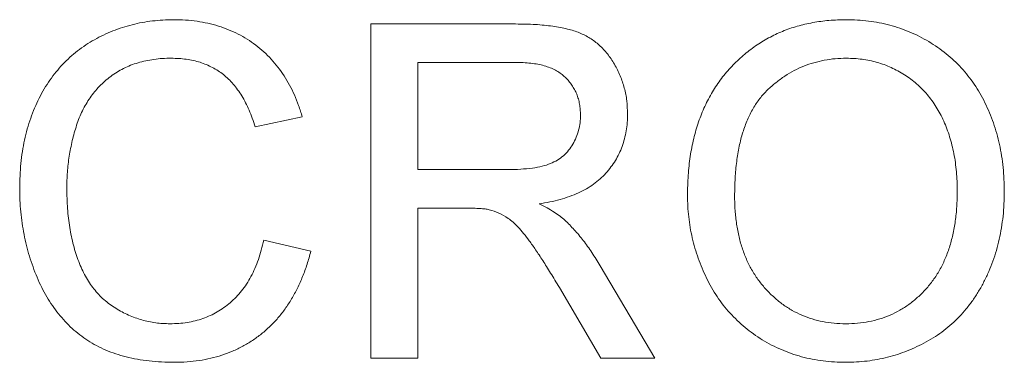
# Model space of a CAD drawing. Header units: millimetres. Extents: x 10 to 277, y 8 to 208.
# Tile 21 of 61: x 54.73 to 60.33, y 152.61 to 154.56. Entities that reach past the tile are written whole.
import ezdxf

# ---------------------------------------------------------------- set-up
doc = ezdxf.new("R2010")
doc.units = ezdxf.units.MM

msp = doc.modelspace()

# ---------------------------------------------------------------- linework, layer by layer
at = {"color": 7, "linetype": 'Continuous', "lineweight": 0}
for p, q in [((56.7297, 154.5309), (57.5541, 154.5309)), ((56.7297, 152.6309), (56.7297, 154.5309)), ((56.7297, 154.5309), (57.5541, 154.5309)), ((56.7297, 152.6309), (56.7297, 154.5309)), ((57.564, 154.3116), (56.9977, 154.3116)), ((56.9977, 154.3116), (56.9977, 153.7027)), ((56.9977, 154.3116), (56.9977, 153.7027)), ((57.564, 154.3116), (56.9977, 154.3116)), ((56.34, 154.003), (56.072, 153.9455)), ((56.34, 154.003), (56.072, 153.9455)), ((56.9977, 153.7027), (57.5065, 153.7027)), ((56.9977, 153.7027), (57.5065, 153.7027)), ((57.2721, 153.4834), (56.9977, 153.4834)), ((56.9977, 153.4834), (56.9977, 152.6309)), ((56.9977, 153.4834), (56.9977, 152.6309)), ((57.2721, 153.4834), (56.9977, 153.4834)), ((56.1207, 153.3015), (56.3887, 153.2391)), ((56.1207, 153.3015), (56.3887, 153.2391)), ((58.0352, 153.1554), (58.3469, 152.6309)), ((58.0352, 153.1554), (58.3469, 152.6309)), ((58.0398, 152.6309), (57.803, 153.032)), ((58.0398, 152.6309), (57.803, 153.032)), ((56.9977, 152.6309), (56.7297, 152.6309)), ((56.9977, 152.6309), (56.7297, 152.6309)), ((58.3469, 152.6309), (58.0398, 152.6309)), ((58.3469, 152.6309), (58.0398, 152.6309))]:
    msp.add_line(p, q, dxfattribs=at)
at = {"color": 7, "linetype": 'Continuous', "lineweight": 0, "flags": 128}
for points in [[(55.6077, 154.5552), (55.6077, 154.5552)], [(56.7297, 154.5309), (56.7297, 154.5309)], [(57.5541, 154.5309), (57.5541, 154.5309)], [(59.4347, 154.5552), (59.4347, 154.5552)], [(55.5947, 154.336), (55.5947, 154.336)], [(56.9977, 154.3116), (56.9977, 154.3116)], [(57.564, 154.3116), (57.564, 154.3116)], [(59.4362, 154.336), (59.4362, 154.336)], [(58.1913, 154.0186), (58.1913, 154.0186)], [(56.34, 154.003), (56.34, 154.003)], [(57.9233, 154.0129), (57.9233, 154.0129)], [(56.072, 153.9455), (56.072, 153.9455)], [(56.9977, 153.7027), (56.9977, 153.7027)], [(57.5065, 153.7027), (57.5065, 153.7027)], [(55.0002, 153.5961), (55.0002, 153.5961)], [(60.0669, 153.5797), (60.0669, 153.5797)], [(60.3348, 153.5778), (60.3348, 153.5778)], [(58.5323, 153.5558), (58.5323, 153.5558)], [(58.8002, 153.5527), (58.8002, 153.5527)], [(56.9977, 153.4834), (56.9977, 153.4834)], [(57.2721, 153.4834), (57.2721, 153.4834)], [(57.4042, 153.4747), (57.4042, 153.4747)], [(57.6873, 153.5078), (57.6873, 153.5078)], [(57.835, 153.4142), (57.835, 153.4142)], [(56.1207, 153.3015), (56.1207, 153.3015)], [(56.3887, 153.2391), (56.3887, 153.2391)], [(58.0352, 153.1554), (58.0352, 153.1554)], [(57.803, 153.032), (57.803, 153.032)], [(55.5879, 152.8258), (55.5879, 152.8258)], [(59.4324, 152.8258), (59.4324, 152.8258)], [(56.7297, 152.6309), (56.7297, 152.6309)], [(56.9977, 152.6309), (56.9977, 152.6309)], [(58.0398, 152.6309), (58.0398, 152.6309)], [(58.3469, 152.6309), (58.3469, 152.6309)], [(55.613, 152.6065), (55.613, 152.6065)], [(59.4336, 152.6065), (59.4336, 152.6065)]]:
    msp.add_lwpolyline(points, dxfattribs=at)
at = {"color": 7, "linetype": 'Continuous', "lineweight": 0}
for points, knots in [([(54.7323, 153.595), (54.7327, 153.6191), (54.7336, 153.6667), (54.7383, 153.737), (54.7472, 153.8048), (54.7594, 153.8703), (54.7749, 153.9334), (54.794, 153.9941), (54.8164, 154.0525), (54.8422, 154.1085), (54.8715, 154.1616), (54.9034, 154.2117), (54.9387, 154.2582), (54.9763, 154.3018), (55.0172, 154.3419), (55.0612, 154.3785), (55.108, 154.412), (55.1575, 154.4421), (55.2092, 154.4685), (55.2622, 154.492), (55.3167, 154.5113), (55.3724, 154.5273), (55.4293, 154.54), (55.4876, 154.5485), (55.5472, 154.5541), (55.5874, 154.5549), (55.6077, 154.5552)], [0, 0, 0, 0, 0.049401, 0.097605, 0.144255, 0.189472, 0.233915, 0.277237, 0.319859, 0.361957, 0.403486, 0.443934, 0.483649, 0.522893, 0.561858, 0.600795, 0.640104, 0.679643, 0.7194, 0.758854, 0.798315, 0.837802, 0.877469, 0.917683, 0.958393, 1, 1, 1, 1]), ([(54.7323, 153.595), (54.7327, 153.6191), (54.7336, 153.6667), (54.7383, 153.737), (54.7472, 153.8048), (54.7594, 153.8703), (54.7749, 153.9334), (54.794, 153.9941), (54.8164, 154.0525), (54.8422, 154.1085), (54.8715, 154.1616), (54.9034, 154.2117), (54.9387, 154.2582), (54.9763, 154.3018), (55.0172, 154.3419), (55.0612, 154.3785), (55.108, 154.412), (55.1575, 154.4421), (55.2092, 154.4685), (55.2622, 154.492), (55.3167, 154.5113), (55.3724, 154.5273), (55.4293, 154.54), (55.4876, 154.5485), (55.5472, 154.5541), (55.5874, 154.5549), (55.6077, 154.5552)], [0, 0, 0, 0, 0.049401, 0.097605, 0.144255, 0.189472, 0.233915, 0.277237, 0.319859, 0.361957, 0.403486, 0.443934, 0.483649, 0.522893, 0.561858, 0.600795, 0.640104, 0.679643, 0.7194, 0.758854, 0.798315, 0.837802, 0.877469, 0.917683, 0.958393, 1, 1, 1, 1]), ([(55.6077, 154.5552), (55.6304, 154.5548), (55.6751, 154.554), (55.7406, 154.547), (55.8034, 154.5354), (55.8637, 154.5202), (55.9208, 154.4994), (55.9755, 154.4746), (56.0271, 154.4449), (56.076, 154.4109), (56.1215, 154.3728), (56.1642, 154.3313), (56.2024, 154.2854), (56.2375, 154.2363), (56.2685, 154.1833), (56.2965, 154.1268), (56.3205, 154.0664), (56.3334, 154.0244), (56.34, 154.003)], [0, 0, 0, 0, 0.068649, 0.134937, 0.198842, 0.261409, 0.322517, 0.382377, 0.442471, 0.502228, 0.562101, 0.621732, 0.681851, 0.742049, 0.803908, 0.867162, 0.932361, 1, 1, 1, 1]), ([(55.6077, 154.5552), (55.6304, 154.5548), (55.6751, 154.554), (55.7406, 154.547), (55.8034, 154.5354), (55.8637, 154.5202), (55.9208, 154.4994), (55.9755, 154.4746), (56.0271, 154.4449), (56.076, 154.4109), (56.1215, 154.3728), (56.1642, 154.3313), (56.2024, 154.2854), (56.2375, 154.2363), (56.2685, 154.1833), (56.2965, 154.1268), (56.3205, 154.0664), (56.3334, 154.0244), (56.34, 154.003)], [0, 0, 0, 0, 0.068649, 0.134937, 0.198842, 0.261409, 0.322517, 0.382377, 0.442471, 0.502228, 0.562101, 0.621732, 0.681851, 0.742049, 0.803908, 0.867162, 0.932361, 1, 1, 1, 1]), ([(57.5541, 154.5309), (57.5735, 154.5307), (57.6111, 154.5304), (57.6656, 154.5284), (57.7164, 154.5239), (57.7638, 154.519), (57.8075, 154.5115), (57.8477, 154.503), (57.8844, 154.4928), (57.9177, 154.4808), (57.9486, 154.4672), (57.9772, 154.4504), (58.0048, 154.432), (58.0303, 154.4104), (58.0543, 154.3868), (58.0769, 154.3608), (58.0978, 154.3321), (58.1235, 154.2912), (58.1511, 154.2366), (58.174, 154.1668), (58.1889, 154.0938), (58.1904, 154.0439), (58.1913, 154.0186)], [0, 0, 0, 0, 0.0621128, 0.120212, 0.1743851, 0.2254438, 0.2723582, 0.3163882, 0.3568695, 0.3939783, 0.4295894, 0.464683, 0.5000363, 0.5354827, 0.5713635, 0.6079085, 0.6456623, 0.6845173, 0.7625786, 0.8404973, 0.919073, 1, 1, 1, 1]), ([(57.5541, 154.5309), (57.5735, 154.5307), (57.6111, 154.5304), (57.6656, 154.5284), (57.7164, 154.5239), (57.7638, 154.519), (57.8075, 154.5115), (57.8477, 154.503), (57.8844, 154.4928), (57.9177, 154.4808), (57.9486, 154.4672), (57.9772, 154.4504), (58.0048, 154.432), (58.0303, 154.4104), (58.0543, 154.3868), (58.0769, 154.3608), (58.0978, 154.3321), (58.1235, 154.2912), (58.1511, 154.2366), (58.174, 154.1668), (58.1889, 154.0938), (58.1904, 154.0439), (58.1913, 154.0186)], [0, 0, 0, 0, 0.0621128, 0.120212, 0.1743851, 0.2254438, 0.2723582, 0.3163882, 0.3568695, 0.3939783, 0.4295894, 0.464683, 0.5000363, 0.5354827, 0.5713635, 0.6079085, 0.6456623, 0.6845173, 0.7625786, 0.8404973, 0.919073, 1, 1, 1, 1]), ([(58.5323, 153.5558), (58.5329, 153.5939), (58.5342, 153.6681), (58.5462, 153.7762), (58.5658, 153.8778), (58.5937, 153.9731), (58.629, 154.0622), (58.672, 154.1452), (58.724, 154.2212), (58.7827, 154.2909), (58.8483, 154.3526), (58.9182, 154.4073), (58.9932, 154.453), (59.0726, 154.4907), (59.1567, 154.5197), (59.2454, 154.5399), (59.3385, 154.553), (59.4022, 154.5545), (59.4347, 154.5552)], [0, 0, 0, 0, 0.075226, 0.146575, 0.2145, 0.27953, 0.342403, 0.403496, 0.463762, 0.523864, 0.583252, 0.641302, 0.698898, 0.756295, 0.814628, 0.874325, 0.935783, 1, 1, 1, 1]), ([(58.5323, 153.5558), (58.5329, 153.5939), (58.5342, 153.6681), (58.5462, 153.7762), (58.5658, 153.8778), (58.5937, 153.9731), (58.629, 154.0622), (58.672, 154.1452), (58.724, 154.2212), (58.7827, 154.2909), (58.8483, 154.3526), (58.9182, 154.4073), (58.9932, 154.453), (59.0726, 154.4907), (59.1567, 154.5197), (59.2454, 154.5399), (59.3385, 154.553), (59.4022, 154.5545), (59.4347, 154.5552)], [0, 0, 0, 0, 0.075226, 0.146575, 0.2145, 0.27953, 0.342403, 0.403496, 0.463762, 0.523864, 0.583252, 0.641302, 0.698898, 0.756295, 0.814628, 0.874325, 0.935783, 1, 1, 1, 1]), ([(59.4347, 154.5552), (59.4562, 154.5549), (59.4988, 154.5541), (59.5617, 154.5485), (59.6231, 154.5384), (59.6828, 154.5248), (59.7409, 154.5071), (59.7976, 154.4861), (59.8523, 154.4601), (59.9054, 154.431), (59.9563, 154.3985), (60.0041, 154.3626), (60.0487, 154.3235), (60.0907, 154.2819), (60.1288, 154.2364), (60.1644, 154.1885), (60.1966, 154.1371), (60.2255, 154.0829), (60.2514, 154.0265), (60.2735, 153.9678), (60.2924, 153.9074), (60.3083, 153.8451), (60.3197, 153.7808), (60.3288, 153.7148), (60.3336, 153.6469), (60.3344, 153.6011), (60.3348, 153.5778)], [0, 0, 0, 0, 0.043099, 0.085587, 0.126908, 0.167967, 0.20845, 0.249025, 0.289281, 0.33001, 0.370598, 0.410466, 0.450033, 0.489688, 0.529116, 0.569037, 0.609703, 0.650759, 0.692509, 0.734219, 0.776707, 0.819552, 0.863351, 0.907839, 0.953334, 1, 1, 1, 1]), ([(59.4347, 154.5552), (59.4562, 154.5549), (59.4988, 154.5541), (59.5617, 154.5485), (59.6231, 154.5384), (59.6828, 154.5248), (59.7409, 154.5071), (59.7976, 154.4861), (59.8523, 154.4601), (59.9054, 154.431), (59.9563, 154.3985), (60.0041, 154.3626), (60.0487, 154.3235), (60.0907, 154.2819), (60.1288, 154.2364), (60.1644, 154.1885), (60.1966, 154.1371), (60.2255, 154.0829), (60.2514, 154.0265), (60.2735, 153.9678), (60.2924, 153.9074), (60.3083, 153.8451), (60.3197, 153.7808), (60.3288, 153.7148), (60.3336, 153.6469), (60.3344, 153.6011), (60.3348, 153.5778)], [0, 0, 0, 0, 0.043099, 0.085587, 0.126908, 0.167967, 0.20845, 0.249025, 0.289281, 0.33001, 0.370598, 0.410466, 0.450033, 0.489688, 0.529116, 0.569037, 0.609703, 0.650759, 0.692509, 0.734219, 0.776707, 0.819552, 0.863351, 0.907839, 0.953334, 1, 1, 1, 1]), ([(55.5947, 154.336), (55.578, 154.3358), (55.545, 154.3353), (55.4966, 154.3301), (55.4501, 154.3223), (55.4058, 154.3108), (55.3636, 154.2964), (55.3237, 154.2784), (55.2857, 154.2574), (55.25, 154.2331), (55.217, 154.2059), (55.1858, 154.177), (55.1579, 154.1453), (55.1321, 154.1117), (55.1093, 154.0757), (55.0887, 154.0377), (55.0706, 153.9974), (55.0508, 153.9408), (55.0307, 153.8678), (55.0132, 153.7785), (55.0021, 153.6877), (55.0008, 153.6267), (55.0002, 153.5961)], [0, 0, 0, 0, 0.046763, 0.091969, 0.135804, 0.178232, 0.219441, 0.260177, 0.30028, 0.340548, 0.380311, 0.419642, 0.459017, 0.498182, 0.53767, 0.577913, 0.618649, 0.660762, 0.745299, 0.829745, 0.914602, 1, 1, 1, 1]), ([(55.5947, 154.336), (55.578, 154.3358), (55.545, 154.3353), (55.4966, 154.3301), (55.4501, 154.3223), (55.4058, 154.3108), (55.3636, 154.2964), (55.3237, 154.2784), (55.2857, 154.2574), (55.25, 154.2331), (55.217, 154.2059), (55.1858, 154.177), (55.1579, 154.1453), (55.1321, 154.1117), (55.1093, 154.0757), (55.0887, 154.0377), (55.0706, 153.9974), (55.0508, 153.9408), (55.0307, 153.8678), (55.0132, 153.7785), (55.0021, 153.6877), (55.0008, 153.6267), (55.0002, 153.5961)], [0, 0, 0, 0, 0.046763, 0.091969, 0.135804, 0.178232, 0.219441, 0.260177, 0.30028, 0.340548, 0.380311, 0.419642, 0.459017, 0.498182, 0.53767, 0.577913, 0.618649, 0.660762, 0.745299, 0.829745, 0.914602, 1, 1, 1, 1]), ([(56.072, 153.9455), (56.0668, 153.9619), (56.0565, 153.9941), (56.0382, 154.0399), (56.0184, 154.0825), (55.9967, 154.1215), (55.9731, 154.1569), (55.948, 154.1892), (55.9208, 154.2177), (55.8922, 154.2432), (55.8614, 154.2649), (55.829, 154.2841), (55.7945, 154.3), (55.7583, 154.3135), (55.7201, 154.3237), (55.68, 154.3309), (55.638, 154.3351), (55.6093, 154.3357), (55.5947, 154.336)], [0, 0, 0, 0, 0.0772311, 0.1511652, 0.2207847, 0.2871495, 0.3506325, 0.4113068, 0.4699644, 0.5267072, 0.5824983, 0.6385087, 0.694918, 0.7524204, 0.811251, 0.8718561, 0.9346442, 1, 1, 1, 1]), ([(56.072, 153.9455), (56.0668, 153.9619), (56.0565, 153.9941), (56.0382, 154.0399), (56.0184, 154.0825), (55.9967, 154.1215), (55.9731, 154.1569), (55.948, 154.1892), (55.9208, 154.2177), (55.8922, 154.2432), (55.8614, 154.2649), (55.829, 154.2841), (55.7945, 154.3), (55.7583, 154.3135), (55.7201, 154.3237), (55.68, 154.3309), (55.638, 154.3351), (55.6093, 154.3357), (55.5947, 154.336)], [0, 0, 0, 0, 0.0772311, 0.1511652, 0.2207847, 0.2871495, 0.3506325, 0.4113068, 0.4699644, 0.5267072, 0.5824983, 0.6385087, 0.694918, 0.7524204, 0.811251, 0.8718561, 0.9346442, 1, 1, 1, 1]), ([(57.9233, 154.0129), (57.9229, 154.0235), (57.9223, 154.0444), (57.9186, 154.0751), (57.9116, 154.1042), (57.9022, 154.132), (57.8898, 154.1582), (57.875, 154.183), (57.8573, 154.2063), (57.8371, 154.2282), (57.8139, 154.2481), (57.7873, 154.2652), (57.7577, 154.2798), (57.725, 154.2914), (57.6892, 154.3006), (57.6502, 154.3068), (57.6081, 154.3113), (57.579, 154.3115), (57.564, 154.3116)], [0, 0, 0, 0, 0.060326, 0.11816, 0.174187, 0.229539, 0.28345, 0.337827, 0.392632, 0.448466, 0.505965, 0.565059, 0.626654, 0.692232, 0.761131, 0.83531, 0.915326, 1, 1, 1, 1]), ([(57.9233, 154.0129), (57.9229, 154.0235), (57.9223, 154.0444), (57.9186, 154.0751), (57.9116, 154.1042), (57.9022, 154.132), (57.8898, 154.1582), (57.875, 154.183), (57.8573, 154.2063), (57.8371, 154.2282), (57.8139, 154.2481), (57.7873, 154.2652), (57.7577, 154.2798), (57.725, 154.2914), (57.6892, 154.3006), (57.6502, 154.3068), (57.6081, 154.3113), (57.579, 154.3115), (57.564, 154.3116)], [0, 0, 0, 0, 0.060326, 0.11816, 0.174187, 0.229539, 0.28345, 0.337827, 0.392632, 0.448466, 0.505965, 0.565059, 0.626654, 0.692232, 0.761131, 0.83531, 0.915326, 1, 1, 1, 1]), ([(59.4362, 154.336), (59.4149, 154.3356), (59.3728, 154.3347), (59.3107, 154.3254), (59.251, 154.3116), (59.1933, 154.2921), (59.1383, 154.2664), (59.0856, 154.2349), (59.0348, 154.1984), (58.9867, 154.156), (58.9418, 154.1073), (58.9038, 154.05), (58.8719, 153.9852), (58.8452, 153.9134), (58.8248, 153.8337), (58.8107, 153.7467), (58.8019, 153.6522), (58.8008, 153.5867), (58.8002, 153.5527)], [0, 0, 0, 0, 0.055943, 0.110382, 0.164048, 0.216759, 0.269601, 0.323009, 0.377581, 0.433449, 0.490922, 0.550625, 0.613117, 0.679861, 0.751358, 0.828261, 0.910795, 1, 1, 1, 1]), ([(59.4362, 154.336), (59.4149, 154.3356), (59.3728, 154.3347), (59.3107, 154.3254), (59.251, 154.3116), (59.1933, 154.2921), (59.1383, 154.2664), (59.0856, 154.2349), (59.0348, 154.1984), (58.9867, 154.156), (58.9418, 154.1073), (58.9038, 154.05), (58.8719, 153.9852), (58.8452, 153.9134), (58.8248, 153.8337), (58.8107, 153.7467), (58.8019, 153.6522), (58.8008, 153.5867), (58.8002, 153.5527)], [0, 0, 0, 0, 0.055943, 0.110382, 0.164048, 0.216759, 0.269601, 0.323009, 0.377581, 0.433449, 0.490922, 0.550625, 0.613117, 0.679861, 0.751358, 0.828261, 0.910795, 1, 1, 1, 1]), ([(60.0669, 153.5797), (60.0667, 153.5985), (60.0664, 153.6354), (60.0622, 153.6897), (60.0568, 153.7423), (60.0485, 153.7932), (60.0372, 153.8421), (60.0246, 153.8894), (60.0088, 153.9347), (59.9909, 153.9782), (59.9709, 154.0196), (59.9484, 154.0586), (59.9235, 154.0951), (59.897, 154.1297), (59.8674, 154.1612), (59.8362, 154.1907), (59.8026, 154.2178), (59.7669, 154.2424), (59.7297, 154.2645), (59.691, 154.2835), (59.6515, 154.3001), (59.6105, 154.3129), (59.5686, 154.3232), (59.5255, 154.331), (59.4812, 154.335), (59.4513, 154.3357), (59.4362, 154.336)], [0, 0, 0, 0, 0.050852, 0.099752, 0.147438, 0.194086, 0.239171, 0.28334, 0.326577, 0.368936, 0.410572, 0.451051, 0.490877, 0.530044, 0.568937, 0.607578, 0.64642, 0.685679, 0.724799, 0.763513, 0.802173, 0.84074, 0.879649, 0.919071, 0.959098, 1, 1, 1, 1]), ([(60.0669, 153.5797), (60.0667, 153.5985), (60.0664, 153.6354), (60.0622, 153.6897), (60.0568, 153.7423), (60.0485, 153.7932), (60.0372, 153.8421), (60.0246, 153.8894), (60.0088, 153.9347), (59.9909, 153.9782), (59.9709, 154.0196), (59.9484, 154.0586), (59.9235, 154.0951), (59.897, 154.1297), (59.8674, 154.1612), (59.8362, 154.1907), (59.8026, 154.2178), (59.7669, 154.2424), (59.7297, 154.2645), (59.691, 154.2835), (59.6515, 154.3001), (59.6105, 154.3129), (59.5686, 154.3232), (59.5255, 154.331), (59.4812, 154.335), (59.4513, 154.3357), (59.4362, 154.336)], [0, 0, 0, 0, 0.050852, 0.099752, 0.147438, 0.194086, 0.239171, 0.28334, 0.326577, 0.368936, 0.410572, 0.451051, 0.490877, 0.530044, 0.568937, 0.607578, 0.64642, 0.685679, 0.724799, 0.763513, 0.802173, 0.84074, 0.879649, 0.919071, 0.959098, 1, 1, 1, 1]), ([(58.1913, 154.0186), (58.1909, 154.0023), (58.1901, 153.9702), (58.1845, 153.923), (58.1743, 153.8779), (58.1613, 153.8345), (58.1434, 153.7935), (58.1227, 153.7539), (58.0971, 153.7169), (58.0684, 153.6815), (58.0355, 153.6484), (57.9981, 153.6188), (57.9565, 153.5923), (57.9106, 153.5694), (57.861, 153.5485), (57.8069, 153.5316), (57.7486, 153.5179), (57.7082, 153.5112), (57.6873, 153.5078)], [0, 0, 0, 0, 0.061413, 0.121295, 0.179224, 0.235938, 0.292217, 0.348197, 0.404445, 0.462026, 0.520334, 0.580383, 0.641826, 0.706363, 0.773851, 0.845266, 0.920155, 1, 1, 1, 1]), ([(58.1913, 154.0186), (58.1909, 154.0023), (58.1901, 153.9702), (58.1845, 153.923), (58.1743, 153.8779), (58.1613, 153.8345), (58.1434, 153.7935), (58.1227, 153.7539), (58.0971, 153.7169), (58.0684, 153.6815), (58.0355, 153.6484), (57.9981, 153.6188), (57.9565, 153.5923), (57.9106, 153.5694), (57.861, 153.5485), (57.8069, 153.5316), (57.7486, 153.5179), (57.7082, 153.5112), (57.6873, 153.5078)], [0, 0, 0, 0, 0.061413, 0.121295, 0.179224, 0.235938, 0.292217, 0.348197, 0.404445, 0.462026, 0.520334, 0.580383, 0.641826, 0.706363, 0.773851, 0.845266, 0.920155, 1, 1, 1, 1]), ([(57.5065, 153.7027), (57.5321, 153.7031), (57.5798, 153.7038), (57.6465, 153.7102), (57.7033, 153.7203), (57.7514, 153.7351), (57.7918, 153.7556), (57.827, 153.7806), (57.8562, 153.8119), (57.8805, 153.8472), (57.8994, 153.8861), (57.913, 153.9269), (57.9219, 153.9694), (57.9228, 153.9982), (57.9233, 154.0129)], [0, 0, 0, 0, 0.12886, 0.240892, 0.338044, 0.42012, 0.494058, 0.566095, 0.636805, 0.709148, 0.781942, 0.854285, 0.92617, 1, 1, 1, 1]), ([(57.5065, 153.7027), (57.5321, 153.7031), (57.5798, 153.7038), (57.6465, 153.7102), (57.7033, 153.7203), (57.7514, 153.7351), (57.7918, 153.7556), (57.827, 153.7806), (57.8562, 153.8119), (57.8805, 153.8472), (57.8994, 153.8861), (57.913, 153.9269), (57.9219, 153.9694), (57.9228, 153.9982), (57.9233, 154.0129)], [0, 0, 0, 0, 0.12886, 0.240892, 0.338044, 0.42012, 0.494058, 0.566095, 0.636805, 0.709148, 0.781942, 0.854285, 0.92617, 1, 1, 1, 1]), ([(55.613, 152.6065), (55.5884, 152.6069), (55.5402, 152.6076), (55.4696, 152.6133), (55.4025, 152.6231), (55.339, 152.6369), (55.2788, 152.6538), (55.2222, 152.6752), (55.1694, 152.7007), (55.1198, 152.7298), (55.0737, 152.7628), (55.03, 152.7989), (54.9898, 152.839), (54.9521, 152.8823), (54.9177, 152.9292), (54.8854, 152.9792), (54.8567, 153.0331), (54.8305, 153.0899), (54.8076, 153.1491), (54.7872, 153.2095), (54.7706, 153.2712), (54.7563, 153.3338), (54.746, 153.3976), (54.7377, 153.4623), (54.7332, 153.5283), (54.7326, 153.5726), (54.7323, 153.595)], [0, 0, 0, 0, 0.049196, 0.096248, 0.141349, 0.184656, 0.226059, 0.266173, 0.30529, 0.343245, 0.380877, 0.418496, 0.456319, 0.494237, 0.533024, 0.572473, 0.613079, 0.654934, 0.697397, 0.739884, 0.782195, 0.825062, 0.867987, 0.911411, 0.955372, 1, 1, 1, 1]), ([(55.613, 152.6065), (55.5884, 152.6069), (55.5402, 152.6076), (55.4696, 152.6133), (55.4025, 152.6231), (55.339, 152.6369), (55.2788, 152.6538), (55.2222, 152.6752), (55.1694, 152.7007), (55.1198, 152.7298), (55.0737, 152.7628), (55.03, 152.7989), (54.9898, 152.839), (54.9521, 152.8823), (54.9177, 152.9292), (54.8854, 152.9792), (54.8567, 153.0331), (54.8305, 153.0899), (54.8076, 153.1491), (54.7872, 153.2095), (54.7706, 153.2712), (54.7563, 153.3338), (54.746, 153.3976), (54.7377, 153.4623), (54.7332, 153.5283), (54.7326, 153.5726), (54.7323, 153.595)], [0, 0, 0, 0, 0.049196, 0.096248, 0.141349, 0.184656, 0.226059, 0.266173, 0.30529, 0.343245, 0.380877, 0.418496, 0.456319, 0.494237, 0.533024, 0.572473, 0.613079, 0.654934, 0.697397, 0.739884, 0.782195, 0.825062, 0.867987, 0.911411, 0.955372, 1, 1, 1, 1]), ([(55.0002, 153.5961), (55.0009, 153.5576), (55.0023, 153.483), (55.0157, 153.3748), (55.0362, 153.2738), (55.0609, 153.1951), (55.0856, 153.137), (55.1057, 153.0964), (55.1285, 153.0587), (55.1537, 153.0239), (55.1814, 152.992), (55.2113, 152.9629), (55.2435, 152.9362), (55.2782, 152.9133), (55.3142, 152.8929), (55.3509, 152.8748), (55.3885, 152.8595), (55.4271, 152.8476), (55.4661, 152.8373), (55.506, 152.8306), (55.5467, 152.8268), (55.574, 152.8261), (55.5879, 152.8258)], [0, 0, 0, 0, 0.105343, 0.204375, 0.298069, 0.38707, 0.429726, 0.470901, 0.511122, 0.550179, 0.588354, 0.626683, 0.664452, 0.702515, 0.740481, 0.777618, 0.814716, 0.851527, 0.888098, 0.925112, 0.962104, 1, 1, 1, 1]), ([(55.0002, 153.5961), (55.0009, 153.5576), (55.0023, 153.483), (55.0157, 153.3748), (55.0362, 153.2738), (55.0609, 153.1951), (55.0856, 153.137), (55.1057, 153.0964), (55.1285, 153.0587), (55.1537, 153.0239), (55.1814, 152.992), (55.2113, 152.9629), (55.2435, 152.9362), (55.2782, 152.9133), (55.3142, 152.8929), (55.3509, 152.8748), (55.3885, 152.8595), (55.4271, 152.8476), (55.4661, 152.8373), (55.506, 152.8306), (55.5467, 152.8268), (55.574, 152.8261), (55.5879, 152.8258)], [0, 0, 0, 0, 0.105343, 0.204375, 0.298069, 0.38707, 0.429726, 0.470901, 0.511122, 0.550179, 0.588354, 0.626683, 0.664452, 0.702515, 0.740481, 0.777618, 0.814716, 0.851527, 0.888098, 0.925112, 0.962104, 1, 1, 1, 1]), ([(59.4324, 152.8258), (59.455, 152.8263), (59.4993, 152.8274), (59.5643, 152.8367), (59.626, 152.8525), (59.6851, 152.8735), (59.7405, 152.9019), (59.7935, 152.9352), (59.8427, 152.9759), (59.8892, 153.0216), (59.9309, 153.0735), (59.968, 153.1304), (59.998, 153.1931), (60.024, 153.2602), (60.043, 153.3331), (60.0571, 153.4108), (60.0655, 153.4937), (60.0664, 153.5505), (60.0669, 153.5797)], [0, 0, 0, 0, 0.061055, 0.119545, 0.176806, 0.232956, 0.288583, 0.344667, 0.401662, 0.46054, 0.520477, 0.581213, 0.643431, 0.707961, 0.775371, 0.846414, 0.921152, 1, 1, 1, 1]), ([(59.4324, 152.8258), (59.455, 152.8263), (59.4993, 152.8274), (59.5643, 152.8367), (59.626, 152.8525), (59.6851, 152.8735), (59.7405, 152.9019), (59.7935, 152.9352), (59.8427, 152.9759), (59.8892, 153.0216), (59.9309, 153.0735), (59.968, 153.1304), (59.998, 153.1931), (60.024, 153.2602), (60.043, 153.3331), (60.0571, 153.4108), (60.0655, 153.4937), (60.0664, 153.5505), (60.0669, 153.5797)], [0, 0, 0, 0, 0.061055, 0.119545, 0.176806, 0.232956, 0.288583, 0.344667, 0.401662, 0.46054, 0.520477, 0.581213, 0.643431, 0.707961, 0.775371, 0.846414, 0.921152, 1, 1, 1, 1]), ([(60.3348, 153.5778), (60.3344, 153.5542), (60.3337, 153.5076), (60.3284, 153.4387), (60.3191, 153.3718), (60.3067, 153.3066), (60.2902, 153.2434), (60.2705, 153.1819), (60.2468, 153.1225), (60.2199, 153.0651), (60.1895, 153.0104), (60.156, 152.9588), (60.1194, 152.9108), (60.0801, 152.8659), (60.0373, 152.8248), (59.9916, 152.7871), (59.943, 152.7526), (59.8914, 152.722), (59.8378, 152.6952), (59.7832, 152.6715), (59.7276, 152.6512), (59.6708, 152.6348), (59.6129, 152.6224), (59.5541, 152.6131), (59.4942, 152.6077), (59.4539, 152.6069), (59.4336, 152.6065)], [0, 0, 0, 0, 0.0475596, 0.0939621, 0.1391115, 0.1836263, 0.227457, 0.2707025, 0.3136105, 0.3562605, 0.3983662, 0.4395565, 0.4800454, 0.5198885, 0.5596578, 0.5994213, 0.6392078, 0.6796684, 0.7200199, 0.7598589, 0.7995599, 0.8391991, 0.8789561, 0.9187943, 0.9590834, 1, 1, 1, 1]), ([(60.3348, 153.5778), (60.3344, 153.5542), (60.3337, 153.5076), (60.3284, 153.4387), (60.3191, 153.3718), (60.3067, 153.3066), (60.2902, 153.2434), (60.2705, 153.1819), (60.2468, 153.1225), (60.2199, 153.0651), (60.1895, 153.0104), (60.156, 152.9588), (60.1194, 152.9108), (60.0801, 152.8659), (60.0373, 152.8248), (59.9916, 152.7871), (59.943, 152.7526), (59.8914, 152.722), (59.8378, 152.6952), (59.7832, 152.6715), (59.7276, 152.6512), (59.6708, 152.6348), (59.6129, 152.6224), (59.5541, 152.6131), (59.4942, 152.6077), (59.4539, 152.6069), (59.4336, 152.6065)], [0, 0, 0, 0, 0.0475596, 0.0939621, 0.1391115, 0.1836263, 0.227457, 0.2707025, 0.3136105, 0.3562605, 0.3983662, 0.4395565, 0.4800454, 0.5198885, 0.5596578, 0.5994213, 0.6392078, 0.6796684, 0.7200199, 0.7598589, 0.7995599, 0.8391991, 0.8789561, 0.9187943, 0.9590834, 1, 1, 1, 1]), ([(59.4336, 152.6065), (59.4117, 152.6068), (59.3685, 152.6075), (59.3045, 152.6139), (59.2422, 152.6236), (59.1816, 152.6377), (59.1229, 152.656), (59.066, 152.6783), (59.0106, 152.704), (58.9576, 152.7341), (58.907, 152.7676), (58.8593, 152.8042), (58.8146, 152.8437), (58.7735, 152.8867), (58.7349, 152.9317), (58.7001, 152.9803), (58.6681, 153.0314), (58.6399, 153.0856), (58.6143, 153.1411), (58.5928, 153.1981), (58.5739, 153.2557), (58.5588, 153.3142), (58.5468, 153.3735), (58.5387, 153.4335), (58.5329, 153.4944), (58.5325, 153.5352), (58.5323, 153.5558)], [0, 0, 0, 0, 0.044697, 0.0885336, 0.1314091, 0.1738139, 0.2157145, 0.2572472, 0.298848, 0.3406042, 0.3820294, 0.4229698, 0.4636322, 0.5040475, 0.5445912, 0.5849639, 0.6262652, 0.6679794, 0.7099427, 0.7513819, 0.7926186, 0.8339484, 0.8750081, 0.9164455, 0.9579066, 1, 1, 1, 1]), ([(59.4336, 152.6065), (59.4117, 152.6068), (59.3685, 152.6075), (59.3045, 152.6139), (59.2422, 152.6236), (59.1816, 152.6377), (59.1229, 152.656), (59.066, 152.6783), (59.0106, 152.704), (58.9576, 152.7341), (58.907, 152.7676), (58.8593, 152.8042), (58.8146, 152.8437), (58.7735, 152.8867), (58.7349, 152.9317), (58.7001, 152.9803), (58.6681, 153.0314), (58.6399, 153.0856), (58.6143, 153.1411), (58.5928, 153.1981), (58.5739, 153.2557), (58.5588, 153.3142), (58.5468, 153.3735), (58.5387, 153.4335), (58.5329, 153.4944), (58.5325, 153.5352), (58.5323, 153.5558)], [0, 0, 0, 0, 0.044697, 0.0885336, 0.1314091, 0.1738139, 0.2157145, 0.2572472, 0.298848, 0.3406042, 0.3820294, 0.4229698, 0.4636322, 0.5040475, 0.5445912, 0.5849639, 0.6262652, 0.6679794, 0.7099427, 0.7513819, 0.7926186, 0.8339484, 0.8750081, 0.9164455, 0.9579066, 1, 1, 1, 1]), ([(58.8002, 153.5527), (58.8006, 153.5253), (58.8014, 153.4718), (58.8106, 153.3938), (58.8245, 153.3202), (58.8437, 153.2508), (58.8694, 153.1863), (58.9002, 153.1261), (58.9371, 153.0705), (58.9792, 153.0198), (59.0255, 152.9742), (59.075, 152.9343), (59.1278, 152.901), (59.1831, 152.8734), (59.2414, 152.8519), (59.3025, 152.8368), (59.3665, 152.8274), (59.4102, 152.8263), (59.4324, 152.8258)], [0, 0, 0, 0, 0.075964, 0.148125, 0.217201, 0.2833, 0.347202, 0.4093, 0.470426, 0.531588, 0.591739, 0.650258, 0.707303, 0.764208, 0.821148, 0.879119, 0.938423, 1, 1, 1, 1]), ([(58.8002, 153.5527), (58.8006, 153.5253), (58.8014, 153.4718), (58.8106, 153.3938), (58.8245, 153.3202), (58.8437, 153.2508), (58.8694, 153.1863), (58.9002, 153.1261), (58.9371, 153.0705), (58.9792, 153.0198), (59.0255, 152.9742), (59.075, 152.9343), (59.1278, 152.901), (59.1831, 152.8734), (59.2414, 152.8519), (59.3025, 152.8368), (59.3665, 152.8274), (59.4102, 152.8263), (59.4324, 152.8258)], [0, 0, 0, 0, 0.075964, 0.148125, 0.217201, 0.2833, 0.347202, 0.4093, 0.470426, 0.531588, 0.591739, 0.650258, 0.707303, 0.764208, 0.821148, 0.879119, 0.938423, 1, 1, 1, 1]), ([(57.4042, 153.4747), (57.3964, 153.4761), (57.3788, 153.4793), (57.3489, 153.4813), (57.3126, 153.4835), (57.2863, 153.4835), (57.2721, 153.4834)], [0, 0, 0, 0, 0.177495, 0.405226, 0.678388, 1, 1, 1, 1]), ([(57.4042, 153.4747), (57.3964, 153.4761), (57.3788, 153.4793), (57.3489, 153.4813), (57.3126, 153.4835), (57.2863, 153.4835), (57.2721, 153.4834)], [0, 0, 0, 0, 0.177495, 0.405226, 0.678388, 1, 1, 1, 1]), ([(57.803, 153.032), (57.7945, 153.0461), (57.778, 153.0734), (57.7542, 153.1132), (57.7308, 153.1499), (57.7092, 153.1845), (57.6883, 153.2163), (57.6685, 153.2455), (57.6502, 153.2724), (57.6276, 153.3038), (57.6012, 153.3385), (57.5705, 153.3743), (57.5412, 153.4028), (57.5052, 153.4307), (57.4605, 153.4569), (57.4226, 153.4689), (57.4042, 153.4747)], [0, 0, 0, 0, 0.080781, 0.156541, 0.227935, 0.29431, 0.356868, 0.414759, 0.467641, 0.516748, 0.60473, 0.681571, 0.74811, 0.804941, 0.905406, 1, 1, 1, 1]), ([(57.803, 153.032), (57.7945, 153.0461), (57.778, 153.0734), (57.7542, 153.1132), (57.7308, 153.1499), (57.7092, 153.1845), (57.6883, 153.2163), (57.6685, 153.2455), (57.6502, 153.2724), (57.6276, 153.3038), (57.6012, 153.3385), (57.5705, 153.3743), (57.5412, 153.4028), (57.5052, 153.4307), (57.4605, 153.4569), (57.4226, 153.4689), (57.4042, 153.4747)], [0, 0, 0, 0, 0.080781, 0.156541, 0.227935, 0.29431, 0.356868, 0.414759, 0.467641, 0.516748, 0.60473, 0.681571, 0.74811, 0.804941, 0.905406, 1, 1, 1, 1]), ([(57.6873, 153.5078), (57.7026, 153.5001), (57.7317, 153.4854), (57.7719, 153.4624), (57.806, 153.4389), (57.8257, 153.4221), (57.835, 153.4142)], [0, 0, 0, 0, 0.293076, 0.556562, 0.791914, 1, 1, 1, 1]), ([(57.6873, 153.5078), (57.7026, 153.5001), (57.7317, 153.4854), (57.7719, 153.4624), (57.806, 153.4389), (57.8257, 153.4221), (57.835, 153.4142)], [0, 0, 0, 0, 0.293076, 0.556562, 0.791914, 1, 1, 1, 1]), ([(57.835, 153.4142), (57.8529, 153.3966), (57.8898, 153.3604), (57.9406, 153.2989), (57.9899, 153.2304), (58.0198, 153.1808), (58.0352, 153.1554)], [0, 0, 0, 0, 0.229528, 0.471466, 0.728186, 1, 1, 1, 1]), ([(57.835, 153.4142), (57.8529, 153.3966), (57.8898, 153.3604), (57.9406, 153.2989), (57.9899, 153.2304), (58.0198, 153.1808), (58.0352, 153.1554)], [0, 0, 0, 0, 0.229528, 0.471466, 0.728186, 1, 1, 1, 1]), ([(55.5879, 152.8258), (55.6044, 152.8261), (55.637, 152.8268), (55.6848, 152.8328), (55.7309, 152.8416), (55.7748, 152.8552), (55.8169, 152.8719), (55.857, 152.8924), (55.8949, 152.9172), (55.9311, 152.9452), (55.9649, 152.9772), (55.9959, 153.0127), (56.0237, 153.0521), (56.0495, 153.0945), (56.0712, 153.1414), (56.0913, 153.1913), (56.108, 153.245), (56.1164, 153.2824), (56.1207, 153.3015)], [0, 0, 0, 0, 0.063336, 0.125111, 0.184688, 0.24321, 0.300888, 0.35837, 0.415761, 0.474387, 0.533966, 0.594008, 0.655072, 0.71861, 0.784375, 0.852991, 0.9249, 1, 1, 1, 1]), ([(55.5879, 152.8258), (55.6044, 152.8261), (55.637, 152.8268), (55.6848, 152.8328), (55.7309, 152.8416), (55.7748, 152.8552), (55.8169, 152.8719), (55.857, 152.8924), (55.8949, 152.9172), (55.9311, 152.9452), (55.9649, 152.9772), (55.9959, 153.0127), (56.0237, 153.0521), (56.0495, 153.0945), (56.0712, 153.1414), (56.0913, 153.1913), (56.108, 153.245), (56.1164, 153.2824), (56.1207, 153.3015)], [0, 0, 0, 0, 0.063336, 0.125111, 0.184688, 0.24321, 0.300888, 0.35837, 0.415761, 0.474387, 0.533966, 0.594008, 0.655072, 0.71861, 0.784375, 0.852991, 0.9249, 1, 1, 1, 1]), ([(56.3887, 153.2391), (56.382, 153.214), (56.3688, 153.1649), (56.3429, 153.0945), (56.3137, 153.0286), (56.2807, 152.9671), (56.2434, 152.9105), (56.2029, 152.858), (56.1575, 152.8107), (56.1089, 152.7676), (56.0568, 152.7295), (56.0017, 152.6967), (55.9439, 152.6687), (55.8832, 152.6457), (55.8195, 152.6284), (55.7532, 152.6158), (55.6841, 152.6081), (55.637, 152.607), (55.613, 152.6065)], [0, 0, 0, 0, 0.071578, 0.140016, 0.206197, 0.270156, 0.332001, 0.392755, 0.452579, 0.512253, 0.571532, 0.630152, 0.688769, 0.748164, 0.808703, 0.870256, 0.9339, 1, 1, 1, 1]), ([(56.3887, 153.2391), (56.382, 153.214), (56.3688, 153.1649), (56.3429, 153.0945), (56.3137, 153.0286), (56.2807, 152.9671), (56.2434, 152.9105), (56.2029, 152.858), (56.1575, 152.8107), (56.1089, 152.7676), (56.0568, 152.7295), (56.0017, 152.6967), (55.9439, 152.6687), (55.8832, 152.6457), (55.8195, 152.6284), (55.7532, 152.6158), (55.6841, 152.6081), (55.637, 152.607), (55.613, 152.6065)], [0, 0, 0, 0, 0.071578, 0.140016, 0.206197, 0.270156, 0.332001, 0.392755, 0.452579, 0.512253, 0.571532, 0.630152, 0.688769, 0.748164, 0.808703, 0.870256, 0.9339, 1, 1, 1, 1])]:
    msp.add_open_spline(points, degree=3, knots=knots, dxfattribs=at)

doc.saveas('drawing.dxf')
